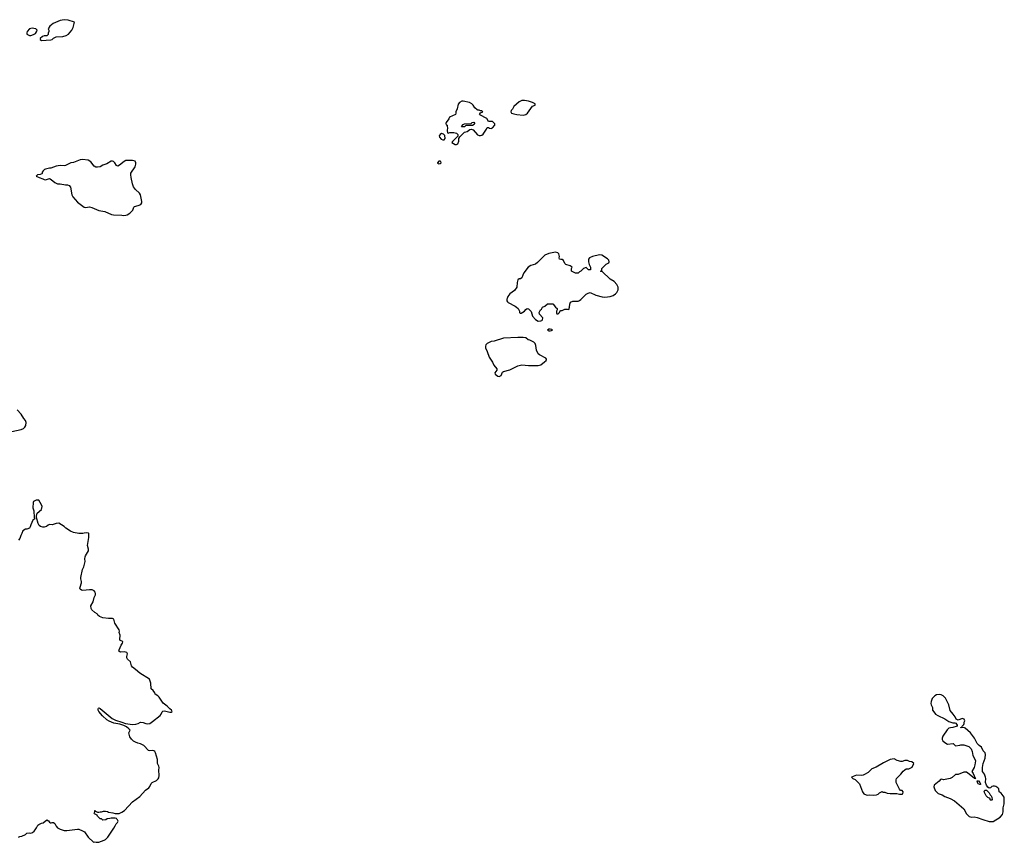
# Model space of a CAD drawing. Header units: inches. Extents: x 1992046 to 2239405, y 126834 to 266391.
# Tile 16 of 71: x 2054346 to 2069057, y 151874 to 164167. Entities that reach past the tile are written whole.
import ezdxf

# ---------------------------------------------------------------- set-up
doc = ezdxf.new("R2010")
doc.units = ezdxf.units.IN
doc.header["$MEASUREMENT"] = 0
for name, color, linetype in [('C0155', 7, 'Continuous'), ('C0156', 7, 'Continuous'), ('C0165', 7, 'Continuous'), ('C0166', 7, 'Continuous')]:
    doc.layers.add(name, color=color, linetype=linetype)

msp = doc.modelspace()

# ---------------------------------------------------------------- linework, layer by layer
at = {"layer": 'C0155', "color": 6, "elevation": 100}
for points in [[(2054230, 158011), (2054370, 158041), (2054403, 158057), (2054423, 158077), (2054437, 158103), (2054442, 158150), (2054430, 158178), (2054406, 158206), (2054369, 158270), (2054310, 158339)], [(2054327, 151953), (2054350, 151962), (2054376, 151964), (2054430, 151992), (2054450, 152011), (2054490, 152018), (2054510, 152012), (2054538, 152022), (2054560, 152040), (2054578, 152062), (2054598, 152090), (2054618, 152130), (2054630, 152142), (2054670, 152162), (2054696, 152164), (2054750, 152212), (2054777, 152197), (2054790, 152174), (2054804, 152164), (2054816, 152164), (2054830, 152172), (2054852, 152172), (2054870, 152154), (2054890, 152114), (2054912, 152092), (2054950, 152071), (2055010, 152051), (2055050, 152051), (2055210, 152072), (2055231, 152071), (2055285, 152045), (2055312, 152030), (2055371, 151951), (2055450, 151874), (2055470, 151882), (2055490, 151874), (2055530, 151874), (2055610, 151905), (2055630, 151918), (2055662, 151950), (2055754, 152086), (2055770, 152122), (2055789, 152150), (2055809, 152170), (2055815, 152190), (2055808, 152210), (2055799, 152219), (2055790, 152228), (2055770, 152235), (2055710, 152235), (2055690, 152228), (2055653, 152227), (2055632, 152208), (2055590, 152206), (2055570, 152226), (2055550, 152226), (2055507, 152267), (2055502, 152282), (2055462, 152302), (2055458, 152310), (2055468, 152330), (2055469, 152351), (2055474, 152350), (2055478, 152338), (2055510, 152322), (2055530, 152322), (2055549, 152331), (2055570, 152331), (2055600, 152340), (2055630, 152341), (2055655, 152335), (2055670, 152325), (2055735, 152315), (2055770, 152305), (2055830, 152306), (2055870, 152325), (2055910, 152351), (2056030, 152478), (2056140, 152560), (2056227, 152653), (2056273, 152690), (2056292, 152710), (2056310, 152751), (2056324, 152770), (2056390, 152796), (2056417, 152823), (2056424, 152836), (2056430, 152870), (2056424, 152950), (2056429, 152990), (2056425, 153010), (2056407, 153050), (2056403, 153110), (2056375, 153210), (2056363, 153230), (2056350, 153240), (2056330, 153245), (2056290, 153240), (2056270, 153244), (2056202, 153322), (2056150, 153344), (2056110, 153354), (2056074, 153370), (2056048, 153388), (2056017, 153417), (2055989, 153450), (2055977, 153510), (2055996, 153550), (2055978, 153570), (2055940, 153600), (2055901, 153621), (2055840, 153640), (2055750, 153654), (2055682, 153682), (2055646, 153706), (2055585, 153765), (2055530, 153830), (2055518, 153850), (2055517, 153870), (2055523, 153877), (2055530, 153882), (2055550, 153876), (2055726, 153726), (2055777, 153697), (2055870, 153670), (2055928, 153648), (2056030, 153636), (2056081, 153639), (2056118, 153650), (2056153, 153667), (2056190, 153665), (2056229, 153649), (2056250, 153645), (2056289, 153650), (2056330, 153678), (2056444, 153770), (2056461, 153790), (2056474, 153826), (2056484, 153836), (2056510, 153839), (2056590, 153819), (2056610, 153821), (2056622, 153830), (2056613, 153850), (2056591, 153871), (2056550, 153909), (2056490, 153954), (2056430, 154042), (2056410, 154062), (2056370, 154089), (2056363, 154110), (2056342, 154142), (2056310, 154169), (2056304, 154250), (2056284, 154310), (2056143, 154403), (2056078, 154458), (2056029, 154490), (2056017, 154510), (2056002, 154570), (2055955, 154610), (2055944, 154630), (2055944, 154650), (2055958, 154690), (2055948, 154710), (2055910, 154719), (2055850, 154717), (2055829, 154729), (2055830, 154750), (2055861, 154819), (2055884, 154850), (2055888, 154870), (2055879, 154879), (2055849, 154889), (2055843, 154903), (2055849, 154969), (2055834, 155010), (2055837, 155030), (2055833, 155050), (2055768, 155148), (2055753, 155210), (2055730, 155221), (2055670, 155218), (2055590, 155230), (2055538, 155250), (2055515, 155270), (2055502, 155290), (2055470, 155310), (2055424, 155350), (2055413, 155370), (2055409, 155410), (2055441, 155470), (2055458, 155530), (2055476, 155570), (2055479, 155590), (2055472, 155612), (2055459, 155630), (2055427, 155647), (2055390, 155647), (2055290, 155637), (2055270, 155641), (2055250, 155658), (2055245, 155670), (2055249, 155689), (2055270, 155750), (2055270, 155770), (2055257, 155810), (2055257, 155830), (2055283, 155950), (2055303, 155990), (2055326, 156070), (2055321, 156110), (2055322, 156138), (2055327, 156153), (2055374, 156230), (2055374, 156254), (2055361, 156310), (2055378, 156430), (2055378, 156490), (2055375, 156495), (2055350, 156498), (2055310, 156495), (2055290, 156488), (2055231, 156489), (2055150, 156505), (2055104, 156524), (2055035, 156570), (2055010, 156595), (2054930, 156642), (2054890, 156639), (2054830, 156617), (2054790, 156622), (2054770, 156615), (2054748, 156592), (2054710, 156582), (2054690, 156582), (2054654, 156594), (2054634, 156610), (2054620, 156640), (2054595, 156730), (2054595, 156750), (2054609, 156791), (2054673, 156850), (2054679, 156890), (2054670, 156918), (2054630, 156986), (2054590, 156988), (2054550, 156968), (2054546, 156950), (2054544, 156870), (2054559, 156830), (2054562, 156730), (2054572, 156708), (2054542, 156690), (2054510, 156618), (2054503, 156590), (2054490, 156569), (2054450, 156555), (2054430, 156555), (2054390, 156528), (2054377, 156490), (2054361, 156459), (2054350, 156415), (2054330, 156389)]]:
    msp.add_lwpolyline(points, dxfattribs=at)
at = {"layer": 'C0156', "color": 6, "elevation": 100}
for points in [[(2054530, 164039), (2054490, 164029), (2054458, 163990), (2054452, 163970), (2054454, 163950), (2054492, 163932), (2054510, 163931), (2054550, 163945), (2054580, 163960), (2054596, 163984), (2054606, 164010), (2054586, 164030), (2054557, 164037)], [(2055010, 164167), (2054950, 164156), (2054845, 164110), (2054798, 164070), (2054772, 164030), (2054782, 164010), (2054782, 163990), (2054773, 163967), (2054770, 163946), (2054750, 163928), (2054710, 163926), (2054684, 163916), (2054653, 163887), (2054652, 163870), (2054670, 163858), (2054810, 163866), (2054830, 163872), (2054850, 163892), (2054888, 163912), (2054990, 163914), (2055042, 163930), (2055077, 163950), (2055124, 164010), (2055144, 164050), (2055162, 164130), (2055070, 164162)], [(2055283, 162077), (2055250, 162075), (2055150, 162034), (2055110, 162029), (2055030, 161989), (2055010, 161985), (2054950, 161990), (2054890, 161978), (2054810, 161949), (2054790, 161949), (2054730, 161935), (2054718, 161930), (2054696, 161910), (2054682, 161890), (2054682, 161870), (2054675, 161865), (2054650, 161855), (2054614, 161850), (2054594, 161830), (2054634, 161810), (2054690, 161791), (2054710, 161779), (2054730, 161775), (2054790, 161792), (2054817, 161777), (2054870, 161735), (2054910, 161715), (2054950, 161715), (2055030, 161699), (2055058, 161698), (2055087, 161687), (2055103, 161663), (2055127, 161550), (2055141, 161521), (2055210, 161438), (2055310, 161366), (2055330, 161361), (2055390, 161371), (2055423, 161363), (2055530, 161315), (2055619, 161299), (2055718, 161258), (2055749, 161251), (2055870, 161247), (2055890, 161242), (2055930, 161245), (2055950, 161251), (2055990, 161275), (2056037, 161323), (2056052, 161368), (2056063, 161377), (2056118, 161390), (2056154, 161406), (2056169, 161430), (2056172, 161448), (2056149, 161550), (2056134, 161574), (2056076, 161630), (2056047, 161670), (2056032, 161712), (2056010, 161810), (2056004, 161850), (2056005, 161875), (2056069, 161970), (2056081, 162010), (2056081, 162030), (2056070, 162055), (2056030, 162064), (2055930, 162064), (2055890, 162039), (2055850, 162002), (2055810, 161978), (2055790, 161986), (2055768, 162028), (2055746, 162050), (2055730, 162055), (2055714, 162054), (2055646, 162014), (2055586, 161994), (2055550, 161970), (2055510, 161961), (2055485, 161965), (2055459, 161979), (2055410, 162041), (2055370, 162066)]]:
    msp.add_lwpolyline(points, close=True, dxfattribs=at)
at = {"layer": 'C0165', "color": 6, "elevation": 100}
msp.add_lwpolyline([(2061628, 160000), (2061625, 159990), (2061625, 159965), (2061632, 159950), (2061642, 159942), (2061750, 159886), (2061770, 159871), (2061792, 159850), (2061812, 159810), (2061813, 159793), (2061824, 159784), (2061836, 159784), (2061890, 159812), (2061906, 159834), (2061930, 159851), (2061950, 159846), (2061986, 159806), (2062010, 159739), (2062050, 159687), (2062090, 159662), (2062130, 159665), (2062149, 159671), (2062158, 159682), (2062164, 159710), (2062110, 159768), (2062109, 159791), (2062128, 159830), (2062140, 159840), (2062158, 159870), (2062194, 159886), (2062230, 159922), (2062310, 159922), (2062317, 159917), (2062351, 159871), (2062374, 159850), (2062374, 159830), (2062365, 159810), (2062365, 159785), (2062370, 159774), (2062390, 159774), (2062410, 159794), (2062422, 159818), (2062430, 159822), (2062450, 159822), (2062490, 159842), (2062530, 159842), (2062550, 159834), (2062562, 159870), (2062563, 159917), (2062576, 159944), (2062610, 159962), (2062690, 159962), (2062710, 159971), (2062730, 159985), (2062745, 160000)], dxfattribs=at)
for points in [[(2062270, 159544), (2062250, 159541), (2062231, 159530), (2062250, 159516), (2062270, 159516), (2062290, 159524), (2062308, 159530), (2062299, 159539)], [(2061790, 159420), (2061574, 159410), (2061437, 159363), (2061390, 159358), (2061330, 159328), (2061312, 159310), (2061305, 159290), (2061305, 159265), (2061332, 159210), (2061362, 159122), (2061411, 159050), (2061430, 159002), (2061476, 158950), (2061476, 158930), (2061446, 158890), (2061451, 158870), (2061490, 158841), (2061510, 158836), (2061530, 158843), (2061539, 158850), (2061560, 158900), (2061572, 158908), (2061670, 158937), (2061790, 158995), (2061850, 159007), (2061950, 158999), (2062090, 159001), (2062130, 159011), (2062188, 159052), (2062210, 159074), (2062218, 159090), (2062216, 159096), (2062206, 159110), (2062110, 159159), (2062093, 159173), (2062069, 159230), (2062058, 159298), (2062048, 159330), (2062030, 159348), (2061970, 159378), (2061945, 159385), (2061910, 159413), (2061870, 159419)], [(2068090, 154083), (2068043, 154077), (2068019, 154061), (2067978, 154022), (2067962, 153978), (2067959, 153950), (2067963, 153930), (2067985, 153890), (2067985, 153850), (2068002, 153822), (2068030, 153791), (2068062, 153770), (2068170, 153718), (2068230, 153678), (2068290, 153658), (2068320, 153660), (2068333, 153653), (2068353, 153627), (2068352, 153608), (2068290, 153588), (2068253, 153587), (2068230, 153578), (2068205, 153555), (2068140, 153460), (2068131, 153430), (2068131, 153410), (2068138, 153390), (2068167, 153367), (2068210, 153342), (2068291, 153351), (2068330, 153318), (2068395, 153325), (2068410, 153331), (2068451, 153331), (2068525, 153305), (2068562, 153270), (2068578, 153230), (2068586, 153170), (2068618, 153118), (2068626, 153090), (2068618, 153030), (2068605, 152990), (2068572, 152930), (2068590, 152902), (2068605, 152865), (2068618, 152850), (2068618, 152838), (2068632, 152828), (2068610, 152829), (2068534, 152894), (2068490, 152922), (2068450, 152924), (2068370, 152888), (2068330, 152889), (2068278, 152842), (2068250, 152827), (2068150, 152809), (2068124, 152816), (2068105, 152815), (2068082, 152790), (2068011, 152730), (2068005, 152705), (2068026, 152650), (2068070, 152602), (2068130, 152584), (2068170, 152559), (2068248, 152528), (2068314, 152494), (2068450, 152372), (2068490, 152302), (2068530, 152262), (2068570, 152251), (2068605, 152255), (2068650, 152247), (2068735, 152215), (2068830, 152185), (2068890, 152184), (2068994, 152250), (2069029, 152291), (2069039, 152330), (2069042, 152390), (2069057, 152450), (2069053, 152470), (2069057, 152530), (2069053, 152550), (2069010, 152609), (2068982, 152630), (2068973, 152673), (2068958, 152690), (2068930, 152709), (2068910, 152715), (2068890, 152715), (2068870, 152708), (2068850, 152688), (2068830, 152682), (2068810, 152698), (2068789, 152729), (2068778, 152770), (2068779, 152830), (2068775, 152850), (2068759, 152890), (2068733, 152933), (2068732, 152990), (2068739, 153050), (2068773, 153130), (2068774, 153186), (2068769, 153210), (2068743, 153243), (2068716, 153296), (2068682, 153322), (2068653, 153353), (2068610, 153428), (2068550, 153509), (2068470, 153578), (2068450, 153588), (2068410, 153586), (2068406, 153590), (2068422, 153598), (2068426, 153610), (2068450, 153634), (2068458, 153650), (2068458, 153670), (2068468, 153690), (2068455, 153715), (2068430, 153722), (2068370, 153698), (2068336, 153716), (2068322, 153750), (2068295, 153790), (2068246, 153846), (2068229, 153930), (2068179, 154030), (2068142, 154062), (2068116, 154076)], [(2067410, 153121), (2067350, 153113), (2067250, 153063), (2067145, 152995), (2067079, 152970), (2067022, 152918), (2066970, 152885), (2066950, 152876), (2066930, 152874), (2066850, 152877), (2066774, 152850), (2066794, 152830), (2066830, 152811), (2066892, 152750), (2066938, 152630), (2066960, 152600), (2066970, 152592), (2067010, 152578), (2067050, 152582), (2067110, 152578), (2067150, 152585), (2067170, 152592), (2067190, 152612), (2067230, 152634), (2067244, 152624), (2067270, 152622), (2067306, 152606), (2067350, 152601), (2067450, 152605), (2067490, 152594), (2067530, 152594), (2067542, 152598), (2067546, 152630), (2067530, 152646), (2067507, 152647), (2067490, 152666), (2067450, 152746), (2067442, 152770), (2067442, 152810), (2067448, 152828), (2067510, 152891), (2067544, 152936), (2067570, 152958), (2067590, 152972), (2067630, 152974), (2067682, 152998), (2067706, 153050), (2067676, 153076), (2067640, 153080), (2067610, 153099), (2067570, 153097), (2067530, 153081), (2067510, 153081), (2067457, 153097)], [(2068690, 152738), (2068669, 152750), (2068655, 152770), (2068650, 152794), (2068670, 152791), (2068691, 152770), (2068702, 152750), (2068700, 152740)], [(2068850, 152506), (2068846, 152510), (2068846, 152530), (2068810, 152546), (2068786, 152570), (2068758, 152630), (2068767, 152653), (2068791, 152651), (2068830, 152612), (2068845, 152585), (2068862, 152570), (2068873, 152547), (2068874, 152510), (2068870, 152506)]]:
    msp.add_lwpolyline(points, close=True, dxfattribs=at)
at = {"layer": 'C0166', "color": 6, "elevation": 100}
for points in [[(2060970, 162949), (2060950, 162949), (2060918, 162930), (2060895, 162905), (2060883, 162837), (2060861, 162790), (2060864, 162770), (2060856, 162750), (2060767, 162710), (2060756, 162684), (2060718, 162630), (2060714, 162614), (2060718, 162598), (2060734, 162590), (2060732, 162570), (2060738, 162550), (2060732, 162510), (2060738, 162478), (2060750, 162474), (2060770, 162482), (2060830, 162482), (2060870, 162472), (2060892, 162450), (2060893, 162427), (2060810, 162346), (2060802, 162330), (2060850, 162302), (2060870, 162302), (2060890, 162314), (2060908, 162350), (2060906, 162390), (2060922, 162418), (2060994, 162486), (2061030, 162498), (2061070, 162525), (2061090, 162532), (2061121, 162521), (2061186, 162446), (2061210, 162439), (2061230, 162439), (2061250, 162443), (2061270, 162456), (2061322, 162530), (2061330, 162554), (2061350, 162554), (2061365, 162545), (2061390, 162542), (2061410, 162552), (2061446, 162590), (2061446, 162610), (2061410, 162646), (2061350, 162646), (2061326, 162690), (2061223, 162743), (2061218, 162750), (2061230, 162774), (2061266, 162790), (2061250, 162806), (2061230, 162806), (2061210, 162815), (2061190, 162815), (2061180, 162820), (2061148, 162850), (2061122, 162890), (2061102, 162910), (2061066, 162930)], [(2061890, 162959), (2061850, 162959), (2061810, 162942), (2061731, 162870), (2061711, 162830), (2061691, 162809), (2061682, 162790), (2061692, 162770), (2061730, 162758), (2061774, 162750), (2061870, 162742), (2061890, 162744), (2061910, 162751), (2061934, 162770), (2062010, 162874), (2062046, 162890), (2062046, 162910), (2062006, 162930), (2061950, 162949)], [(2060950, 162566), (2060946, 162570), (2060970, 162602), (2060990, 162611), (2061090, 162614), (2061106, 162630), (2061130, 162634), (2061140, 162620), (2061142, 162610), (2061137, 162603), (2061112, 162588), (2061010, 162586), (2060990, 162566)], [(2060650, 162468), (2060627, 162453), (2060612, 162430), (2060618, 162410), (2060642, 162382), (2060670, 162371), (2060690, 162372), (2060702, 162390), (2060699, 162439), (2060678, 162458)], [(2060630, 162055), (2060606, 162054), (2060586, 162030), (2060590, 162022), (2060610, 162012), (2060630, 162018), (2060642, 162030), (2060638, 162050)]]:
    msp.add_lwpolyline(points, close=True, dxfattribs=at)
msp.add_lwpolyline([(2062745, 160000), (2062810, 160065), (2062838, 160082), (2062870, 160091), (2062954, 160050), (2063050, 160026), (2063090, 160021), (2063166, 160030), (2063214, 160046), (2063248, 160072), (2063268, 160092), (2063288, 160130), (2063288, 160170), (2063269, 160210), (2063230, 160255), (2063169, 160289), (2063050, 160406), (2063030, 160406), (2063026, 160410), (2063042, 160418), (2063046, 160450), (2063076, 160484), (2063110, 160512), (2063150, 160534), (2063155, 160550), (2063150, 160575), (2063130, 160595), (2063046, 160650), (2063010, 160653), (2062902, 160630), (2062858, 160610), (2062846, 160590), (2062845, 160550), (2062852, 160510), (2062873, 160467), (2062873, 160427), (2062846, 160430), (2062810, 160466), (2062770, 160448), (2062730, 160408), (2062710, 160398), (2062690, 160378), (2062650, 160378), (2062588, 160410), (2062589, 160450), (2062598, 160470), (2062568, 160490), (2062507, 160507), (2062490, 160522), (2062469, 160569), (2062450, 160582), (2062430, 160582), (2062410, 160589), (2062404, 160610), (2062409, 160630), (2062399, 160670), (2062385, 160685), (2062350, 160693), (2062250, 160672), (2062193, 160647), (2062082, 160538), (2062050, 160516), (2061985, 160495), (2061944, 160470), (2061878, 160382), (2061861, 160350), (2061850, 160309), (2061830, 160293), (2061807, 160293), (2061790, 160282), (2061780, 160240), (2061772, 160168), (2061739, 160121), (2061671, 160070), (2061639, 160030), (2061628, 160000)], dxfattribs=at)

doc.saveas('drawing.dxf')
